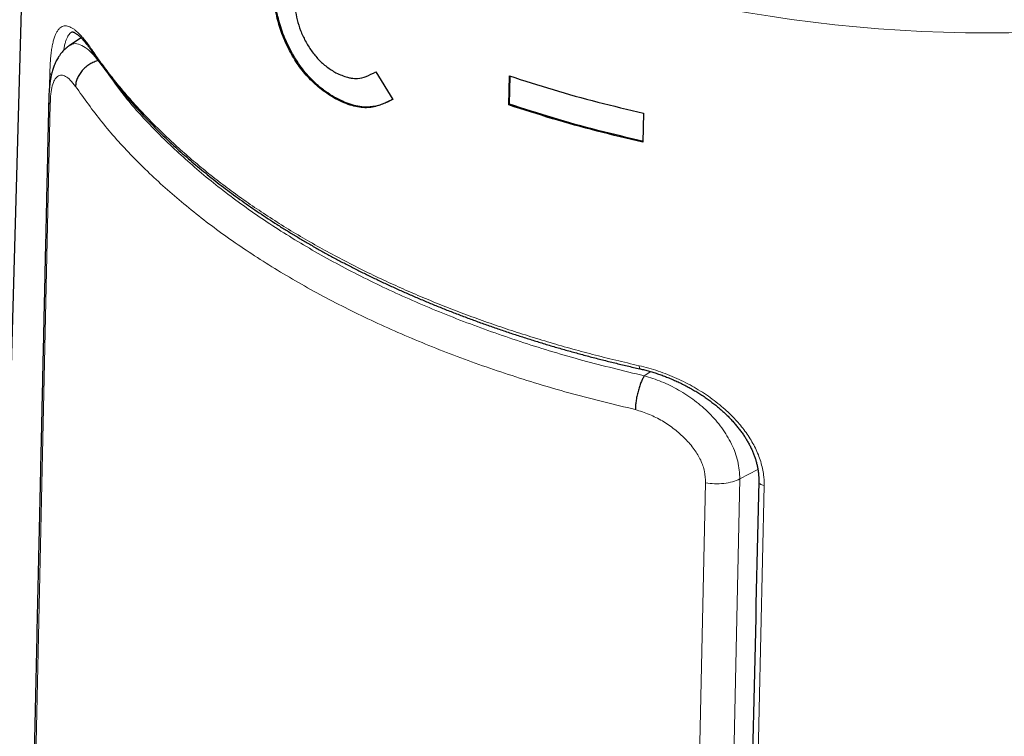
# Model space of a CAD drawing. Header units: millimetres. Extents: x 8 to 882, y 12 to 770.
# Tile 26 of 60: x 776 to 804, y 247 to 268. Entities that reach past the tile are written whole.
import ezdxf

# ---------------------------------------------------------------- set-up
doc = ezdxf.new("R2010")
doc.units = ezdxf.units.MM

msp = doc.modelspace()

# ---------------------------------------------------------------- linework, layer by layer
at = {"color": 7, "linetype": 'Continuous', "lineweight": 30}
for p, q in [((776.677, 281.41), (772.909, 146.137)), ((778.009, 267.088), (777.677, 266.866)), ((786.403, 266.121), (786.89, 265.334)), ((790.195, 265.176), (790.212, 266.002)), ((790.215, 265.196), (790.231, 265.996)), ((785.285, 265.365), (785.258, 265.349)), ((790.215, 265.196), (790.195, 265.176)), ((794.033, 264.943), (794.015, 264.116))]:
    msp.add_line(p, q, dxfattribs=at)
at = {"color": 252, "linetype": 'Continuous', "lineweight": 0}
for p, q in [((778.498, 266.441), (778.496, 266.44)), ((778.496, 266.44), (778.598, 266.303)), ((777.109, 265.706), (777.118, 266.084)), ((777.129, 265.193), (774.713, 154.812)), ((794.238, 257.58), (794.05, 257.461)), ((797.289, 254.792), (796.775, 254.525)), ((794.632, 201.638), (795.8, 254.415)), ((796.775, 254.525), (795.624, 202.376))]:
    msp.add_line(p, q, dxfattribs=at)
at = {"color": 252, "linetype": 'Continuous', "lineweight": 0, "flags": 128}
for points in [[(793.909, 257.749), (793.91, 257.722), (793.913, 257.699), (793.918, 257.68), (793.925, 257.667), (793.934, 257.66), (793.938, 257.658)], [(797.467, 254.337), (797.434, 254.344), (797.403, 254.353), (797.376, 254.366), (797.353, 254.381), (797.334, 254.398), (797.322, 254.417), (797.315, 254.436), (797.314, 254.449)]]:
    msp.add_lwpolyline(points, dxfattribs=at)
at = {"color": 252, "linetype": 'Continuous', "lineweight": 0}
for centre, radius, start, end in [((803.901, 308.897), 41.671, 242.3386, 297.4409), ((778.437, 266.748), 0.124, 177.6453, 213.5444), ((777.222, 266.134), 0.115, 205.7705, 238.5892)]:
    msp.add_arc(centre, radius, start, end, dxfattribs=at)
at = {"color": 7, "linetype": 'Continuous', "lineweight": 30}
for points, knots in [([(785.258, 265.349), (785.122, 265.433), (784.861, 265.596), (784.502, 265.923), (784.192, 266.3), (783.934, 266.724), (783.73, 267.177), (783.586, 267.648), (783.5, 268.132), (783.491, 268.439), (783.487, 268.599)], [0, 0, 0, 0, 0.135382, 0.260596, 0.380153, 0.499213, 0.618465, 0.738499, 0.864244, 1, 1, 1, 1]), ([(785.285, 265.365), (785.201, 265.414), (785.034, 265.511), (784.789, 265.695), (784.576, 265.894), (784.393, 266.099), (784.24, 266.301), (784.098, 266.516), (783.971, 266.742), (783.856, 266.975), (783.757, 267.214), (783.676, 267.456), (783.618, 267.67), (783.579, 267.855), (783.553, 268.012), (783.534, 268.168), (783.521, 268.32), (783.516, 268.468), (783.517, 268.565), (783.517, 268.613)], [0, 0, 0, 0, 0.083475, 0.166009, 0.249204, 0.311401, 0.373763, 0.436428, 0.498991, 0.561284, 0.623966, 0.686577, 0.748936, 0.790303, 0.832235, 0.874454, 0.916489, 0.95784, 1, 1, 1, 1]), ([(784.094, 268.218), (784.096, 268.115), (784.101, 267.915), (784.158, 267.601), (784.238, 267.344), (784.322, 267.146), (784.42, 266.949), (784.565, 266.714), (784.773, 266.463), (785.01, 266.248), (785.181, 266.145), (785.269, 266.092)], [0, 0, 0, 0, 0.134461, 0.259427, 0.379189, 0.438706, 0.498759, 0.621066, 0.741789, 0.866429, 1, 1, 1, 1]), ([(777.743, 267.253), (777.743, 267.253), (777.746, 267.255), (777.748, 267.255), (777.751, 267.256), (777.757, 267.257), (777.766, 267.256), (777.78, 267.253), (777.797, 267.247), (777.819, 267.237), (777.844, 267.224), (777.872, 267.206), (777.902, 267.183), (777.936, 267.157), (777.971, 267.125), (778.009, 267.088), (778.049, 267.046), (778.091, 267), (778.135, 266.948), (778.18, 266.892), (778.226, 266.831), (778.272, 266.768), (778.308, 266.716), (778.328, 266.687), (778.334, 266.679)], [0, 0, 0, 0, 0.00321, 0.056017, 0.12591, 0.17704, 0.224655, 0.269586, 0.317182, 0.363374, 0.409199, 0.455101, 0.501371, 0.548157, 0.595502, 0.643384, 0.69174, 0.740485, 0.789527, 0.839359, 0.889129, 0.939278, 0.983868, 1, 1, 1, 1]), ([(777.679, 266.868), (777.655, 266.851), (777.611, 266.82), (777.555, 266.771), (777.509, 266.726), (777.461, 266.674), (777.413, 266.614), (777.369, 266.55), (777.334, 266.492), (777.301, 266.432), (777.271, 266.369), (777.245, 266.305), (777.222, 266.244), (777.202, 266.183), (777.183, 266.119), (777.165, 266.047), (777.147, 265.966), (777.131, 265.875), (777.119, 265.79), (777.11, 265.717), (777.104, 265.66), (777.099, 265.603), (777.095, 265.538), (777.091, 265.458), (777.089, 265.397), (777.088, 265.364)], [0, 0, 0, 0, 0.04913, 0.088779, 0.120626, 0.154669, 0.208286, 0.250873, 0.289996, 0.331209, 0.374774, 0.419021, 0.460404, 0.498813, 0.540956, 0.587269, 0.640867, 0.699204, 0.75986, 0.798108, 0.832078, 0.862605, 0.899333, 0.945113, 1, 1, 1, 1]), ([(778.333, 266.679), (778.339, 266.671), (778.391, 266.592), (778.494, 266.445), (778.643, 266.239), (778.796, 266.035), (778.954, 265.832), (779.116, 265.631), (779.284, 265.431), (779.456, 265.232), (779.634, 265.034), (779.816, 264.838), (780.003, 264.643), (780.194, 264.451), (780.39, 264.259), (780.591, 264.07), (780.796, 263.881), (781.006, 263.695), (781.22, 263.51), (781.438, 263.328), (781.66, 263.147), (781.887, 262.968), (782.118, 262.791), (782.354, 262.615), (782.593, 262.442), (782.837, 262.271), (783.085, 262.102), (783.336, 261.935), (783.592, 261.77), (783.852, 261.607), (784.116, 261.445), (784.385, 261.286), (784.656, 261.129), (784.931, 260.975), (785.209, 260.823), (785.492, 260.674), (785.779, 260.526), (786.07, 260.38), (786.364, 260.236), (786.662, 260.095), (786.964, 259.956), (787.268, 259.82), (787.575, 259.687), (787.884, 259.556), (788.195, 259.429), (788.509, 259.304), (788.826, 259.182), (789.148, 259.061), (789.472, 258.944), (789.799, 258.829), (790.129, 258.716), (790.461, 258.607), (790.796, 258.5), (791.133, 258.396), (791.473, 258.294), (791.816, 258.195), (792.161, 258.099), (792.509, 258.006), (792.86, 257.915), (793.212, 257.828), (793.566, 257.743), (793.808, 257.687), (793.933, 257.659), (793.938, 257.658)], [0, 0, 0, 0, 0.002184, 0.019098, 0.036006, 0.052882, 0.069707, 0.086552, 0.103439, 0.120325, 0.137214, 0.154111, 0.171018, 0.187944, 0.204784, 0.221693, 0.238622, 0.255545, 0.272437, 0.289276, 0.306138, 0.32306, 0.339962, 0.356851, 0.37373, 0.390605, 0.40748, 0.424358, 0.441245, 0.458145, 0.475063, 0.492004, 0.508976, 0.525794, 0.54264, 0.559542, 0.576488, 0.593464, 0.610459, 0.627461, 0.644453, 0.661423, 0.678358, 0.695246, 0.712076, 0.728836, 0.745665, 0.762592, 0.779499, 0.796391, 0.813273, 0.83015, 0.847026, 0.863906, 0.880794, 0.897694, 0.914612, 0.931553, 0.948526, 0.965411, 0.982323, 0.999271, 1, 1, 1, 1]), ([(778.496, 266.44), (778.456, 266.427), (778.374, 266.401), (778.254, 266.338), (778.14, 266.256), (778.038, 266.157), (777.956, 266.046), (777.896, 265.93), (777.859, 265.815), (777.854, 265.741), (777.851, 265.705)], [0, 0, 0, 0, 0.117414, 0.241097, 0.369344, 0.5, 0.630656, 0.758903, 0.882586, 1, 1, 1, 1]), ([(785.269, 266.092), (785.381, 266.042), (785.526, 265.976), (785.701, 265.94), (785.796, 265.93), (785.943, 265.932), (786.152, 265.986), (786.313, 266.073), (786.403, 266.121)], [0, 0, 0, 0, 0.264241, 0.345248, 0.423462, 0.499458, 0.720467, 1, 1, 1, 1]), ([(777.088, 265.363), (777.083, 265.138), (777.073, 264.691), (777.058, 264.029), (777.044, 263.383), (777.029, 262.752), (777.016, 262.141), (777.003, 261.549), (776.99, 260.975), (776.977, 260.417), (776.965, 259.87), (776.953, 259.335), (776.942, 258.812), (776.93, 258.305), (776.919, 257.814), (776.909, 257.339), (776.898, 256.879), (776.888, 256.435), (776.879, 256.007), (776.87, 255.595), (776.861, 255.198), (776.852, 254.817), (776.844, 254.452), (776.837, 254.103), (776.829, 253.778), (776.823, 253.477), (776.816, 253.197), (776.81, 252.926), (776.804, 252.658), (776.798, 252.39), (776.786, 251.845), (776.768, 251.019), (776.743, 249.91), (776.718, 248.789), (776.693, 247.657), (776.668, 246.516), (776.559, 241.643), (776.454, 236.894), (776.352, 232.267), (776.334, 231.48), (776.316, 230.68), (776.298, 229.866), (776.28, 229.043), (776.262, 228.21), (776.243, 227.369), (776.224, 226.515), (776.209, 225.809), (776.197, 225.257), (776.188, 224.867), (776.179, 224.484), (776.171, 224.111), (776.162, 223.713), (776.153, 223.292), (776.143, 222.851), (776.134, 222.442), (776.126, 222.063), (776.118, 221.715), (776.111, 221.38), (776.104, 221.06), (776.097, 220.754), (776.089, 220.406), (776.081, 220.006), (776.07, 219.544), (776.06, 219.065), (776.049, 218.568), (776.038, 218.058), (776.026, 217.534), (776.014, 216.997), (776.002, 216.444), (775.989, 215.874), (775.977, 215.289), (775.963, 214.687), (775.95, 214.069), (775.936, 213.424), (775.921, 212.753), (775.905, 212.062), (775.887, 211.237), (775.867, 210.291), (775.843, 209.227), (775.82, 208.181), (775.797, 207.152), (775.777, 206.211), (775.758, 205.355), (775.741, 204.578), (775.724, 203.805), (775.707, 203.032), (775.645, 200.217), (775.499, 193.552), (775.33, 185.857), (775.207, 180.209), (775.168, 178.415), (775.151, 177.658), (775.135, 176.905), (775.117, 176.116), (775.1, 175.296), (775.081, 174.447), (775.063, 173.616), (775.045, 172.805), (775.028, 172.012), (775.015, 171.41), (775.006, 170.988), (775, 170.737), (774.994, 170.472), (774.988, 170.193), (774.982, 169.9), (774.975, 169.598), (774.969, 169.289), (774.962, 168.972), (774.954, 168.643), (774.947, 168.301), (774.939, 167.932), (774.93, 167.534), (774.921, 167.107), (774.911, 166.664), (774.901, 166.205), (774.891, 165.731), (774.88, 165.24), (774.869, 164.733), (774.858, 164.21), (774.846, 163.671), (774.834, 163.116), (774.822, 162.546), (774.809, 161.959), (774.796, 161.356), (774.782, 160.738), (774.768, 160.103), (774.754, 159.442), (774.739, 158.753), (774.724, 158.037), (774.708, 157.303), (774.691, 156.552), (774.675, 155.783), (774.663, 155.265), (774.658, 155.003)], [0, 0, 0, 0, 0.00614, 0.012137, 0.017993, 0.023705, 0.029276, 0.034609, 0.039804, 0.044862, 0.049782, 0.054662, 0.059399, 0.063992, 0.068443, 0.072751, 0.076916, 0.080938, 0.084817, 0.088553, 0.092146, 0.095596, 0.098903, 0.102067, 0.105089, 0.107732, 0.110256, 0.112683, 0.115107, 0.117536, 0.119972, 0.129922, 0.139974, 0.150128, 0.160384, 0.170743, 0.181163, 0.292813, 0.299827, 0.306947, 0.314197, 0.321574, 0.32908, 0.336577, 0.344198, 0.351942, 0.359811, 0.363376, 0.366938, 0.370411, 0.37379, 0.377075, 0.381235, 0.385233, 0.389069, 0.392358, 0.395518, 0.398549, 0.401452, 0.404226, 0.406871, 0.410903, 0.415091, 0.419433, 0.423931, 0.428584, 0.433304, 0.438172, 0.443186, 0.448346, 0.453653, 0.459106, 0.464705, 0.470451, 0.476627, 0.482948, 0.489249, 0.499041, 0.508678, 0.518158, 0.527482, 0.53665, 0.543744, 0.550756, 0.557759, 0.564761, 0.571764, 0.634288, 0.745938, 0.780951, 0.787829, 0.794707, 0.801556, 0.808292, 0.816156, 0.82385, 0.831374, 0.838729, 0.845915, 0.852932, 0.855104, 0.857371, 0.859769, 0.862298, 0.864957, 0.867747, 0.870497, 0.873364, 0.876346, 0.879445, 0.88266, 0.886385, 0.890255, 0.89427, 0.898429, 0.902733, 0.907182, 0.911775, 0.916513, 0.921396, 0.926424, 0.931596, 0.936913, 0.942374, 0.947981, 0.953732, 0.959628, 0.965959, 0.97245, 0.979099, 0.985907, 0.992874, 1, 1, 1, 1]), ([(786.89, 265.334), (786.821, 265.299), (786.692, 265.232), (786.497, 265.158), (786.315, 265.111), (786.132, 265.091), (785.937, 265.104), (785.723, 265.152), (785.494, 265.232), (785.338, 265.309), (785.258, 265.349)], [0, 0, 0, 0, 0.146327, 0.277942, 0.39547, 0.499793, 0.614923, 0.73565, 0.863563, 1, 1, 1, 1]), ([(786.888, 265.337), (786.85, 265.317), (786.767, 265.271), (786.631, 265.212), (786.481, 265.16), (786.325, 265.125), (786.149, 265.108), (785.95, 265.122), (785.729, 265.173), (785.506, 265.253), (785.359, 265.328), (785.285, 265.365)], [0, 0, 0, 0, 0.082979, 0.184552, 0.288697, 0.389685, 0.490128, 0.617302, 0.745201, 0.872315, 1, 1, 1, 1]), ([(793.938, 257.658), (793.957, 257.654), (794.019, 257.64), (794.128, 257.612), (794.261, 257.575), (794.395, 257.533), (794.526, 257.489), (794.657, 257.44), (794.787, 257.388), (794.917, 257.332), (795.046, 257.273), (795.175, 257.21), (795.301, 257.143), (795.426, 257.074), (795.548, 257.002), (795.667, 256.927), (795.784, 256.849), (795.898, 256.768), (796.008, 256.686), (796.115, 256.6), (796.219, 256.513), (796.319, 256.423), (796.415, 256.331), (796.506, 256.239), (796.592, 256.146), (796.674, 256.051), (796.751, 255.956), (796.824, 255.858), (796.891, 255.761), (796.954, 255.663), (797.012, 255.564), (797.065, 255.465), (797.113, 255.365), (797.156, 255.265), (797.194, 255.165), (797.227, 255.067), (797.254, 254.968), (797.276, 254.87), (797.294, 254.772), (797.306, 254.674), (797.313, 254.576), (797.315, 254.501), (797.314, 254.459), (797.314, 254.449)], [0, 0, 0, 0, 0.011772, 0.037969, 0.066183, 0.092904, 0.119603, 0.146359, 0.173167, 0.200077, 0.22711, 0.254192, 0.281235, 0.308154, 0.334894, 0.361674, 0.388248, 0.4146, 0.440799, 0.466911, 0.493005, 0.51907, 0.544699, 0.569934, 0.594868, 0.61956, 0.644072, 0.668467, 0.692801, 0.716608, 0.74029, 0.763924, 0.787441, 0.810788, 0.833914, 0.85678, 0.879361, 0.90194, 0.92478, 0.947557, 0.970224, 0.993095, 1, 1, 1, 1]), ([(794.05, 257.461), (794.035, 257.434), (794.004, 257.378), (793.957, 257.272), (793.913, 257.15), (793.874, 257.015), (793.841, 256.876), (793.817, 256.739), (793.802, 256.612), (793.798, 256.536), (793.797, 256.5)], [0, 0, 0, 0, 0.117414, 0.241097, 0.369344, 0.5, 0.630656, 0.758903, 0.882586, 1, 1, 1, 1]), ([(797.314, 254.45), (797.22, 250.308), (796.966, 239.186), (796.576, 221.957), (796.283, 208.871), (796.146, 202.765)], [0, 0, 0, 0, 0.2403829, 0.6455133, 1, 1, 1, 1])]:
    msp.add_open_spline(points, degree=3, knots=knots, dxfattribs=at)
at = {"color": 252, "linetype": 'Continuous', "lineweight": 0}
for points, knots in [([(777.118, 266.084), (777.12, 266.151), (777.124, 266.285), (777.136, 266.469), (777.153, 266.64), (777.175, 266.795), (777.202, 266.933), (777.233, 267.054), (777.269, 267.158), (777.31, 267.247), (777.357, 267.319), (777.41, 267.374), (777.467, 267.41), (777.526, 267.428), (777.588, 267.428), (777.652, 267.414), (777.718, 267.386), (777.788, 267.344), (777.864, 267.287), (777.945, 267.213), (778.033, 267.121), (778.123, 267.013), (778.216, 266.892), (778.281, 266.799), (778.313, 266.753)], [0, 0, 0, 0, 0.044291, 0.08875, 0.133216, 0.177517, 0.221752, 0.266129, 0.310522, 0.35478, 0.402184, 0.449721, 0.497273, 0.544698, 0.58786, 0.631141, 0.674468, 0.717762, 0.760935, 0.808646, 0.856511, 0.904428, 0.952291, 1, 1, 1, 1]), ([(777.744, 267.252), (777.737, 267.249), (777.716, 267.238), (777.685, 267.209), (777.65, 267.165), (777.616, 267.106), (777.584, 267.031), (777.553, 266.934), (777.528, 266.833), (777.515, 266.758), (777.51, 266.726)], [0, 0, 0, 0, 0.065499, 0.192783, 0.320518, 0.44646, 0.594436, 0.743261, 0.893025, 1, 1, 1, 1]), ([(777.681, 266.857), (777.695, 266.869), (777.755, 266.926), (777.888, 266.927), (778.075, 266.86), (778.279, 266.7), (778.423, 266.527), (778.496, 266.44)], [0, 0, 0, 0, 0.067196, 0.30344, 0.535713, 0.767066, 1, 1, 1, 1]), ([(778.313, 266.753), (778.399, 266.628), (778.572, 266.378), (778.851, 266.008), (779.137, 265.653), (779.429, 265.313), (779.724, 264.988), (780.001, 264.699), (780.256, 264.445), (780.541, 264.173), (780.892, 263.852), (781.317, 263.487), (781.761, 263.127), (782.223, 262.774), (782.704, 262.428), (783.202, 262.089), (783.719, 261.757), (784.253, 261.432), (784.805, 261.115), (785.373, 260.807), (785.958, 260.507), (786.538, 260.227), (787.111, 259.965), (787.675, 259.72), (788.251, 259.483), (788.838, 259.255), (789.435, 259.036), (790.043, 258.825), (790.663, 258.622), (791.293, 258.429), (791.932, 258.244), (792.581, 258.07), (793.24, 257.903), (793.686, 257.801), (793.909, 257.749)], [0, 0, 0, 0, 0.030805, 0.061615, 0.09242, 0.120377, 0.148339, 0.176296, 0.195938, 0.215579, 0.249159, 0.282746, 0.316326, 0.35017, 0.38402, 0.417863, 0.452036, 0.486215, 0.520388, 0.554832, 0.589284, 0.623728, 0.654813, 0.685897, 0.717071, 0.748254, 0.779438, 0.810611, 0.842076, 0.873551, 0.905027, 0.936492, 0.968246, 1, 1, 1, 1]), ([(777.851, 265.705), (777.8, 265.769), (777.701, 265.894), (777.565, 266), (777.443, 266.037), (777.338, 266), (777.251, 265.9), (777.186, 265.731), (777.143, 265.497), (777.134, 265.295), (777.129, 265.193)], [0, 0, 0, 0, 0.133645, 0.26191, 0.388702, 0.518058, 0.645213, 0.764463, 0.880903, 1, 1, 1, 1]), ([(778.758, 266.087), (778.91, 265.875), (779.299, 265.332), (780.064, 264.491), (781.03, 263.564), (782.111, 262.676), (783.295, 261.831), (784.579, 261.035), (785.962, 260.29), (787.434, 259.598), (788.985, 258.965), (790.608, 258.395), (792.293, 257.886), (793.463, 257.603), (794.05, 257.461)], [0, 0, 0, 0, 0.054862, 0.140629, 0.226527, 0.312442, 0.398262, 0.483884, 0.569723, 0.655941, 0.742069, 0.827872, 0.913706, 1, 1, 1, 1]), ([(793.797, 256.5), (793.198, 256.645), (792, 256.934), (790.274, 257.456), (788.61, 258.039), (787.022, 258.687), (785.515, 259.394), (784.097, 260.159), (782.776, 260.975), (781.558, 261.841), (780.449, 262.751), (779.457, 263.701), (778.575, 264.685), (778.092, 265.365), (777.851, 265.705)], [0, 0, 0, 0, 0.0833384, 0.1666741, 0.2500077, 0.3333397, 0.4166706, 0.5000009, 0.5833311, 0.6666618, 0.7499935, 0.8333268, 0.9166621, 1, 1, 1, 1]), ([(777.093, 265.364), (777.091, 265.354), (777.079, 265.298), (777.106, 265.241), (777.129, 265.193)], [0, 0, 0, 0, 0.16167, 1, 1, 1, 1]), ([(793.909, 257.749), (793.998, 257.728), (794.178, 257.685), (794.447, 257.6), (794.714, 257.503), (794.978, 257.391), (795.232, 257.269), (795.476, 257.136), (795.709, 256.994), (795.934, 256.842), (796.15, 256.678), (796.341, 256.517), (796.509, 256.36), (796.655, 256.21), (796.793, 256.053), (796.922, 255.887), (797.042, 255.715), (797.149, 255.536), (797.243, 255.352), (797.323, 255.162), (797.386, 254.969), (797.432, 254.775), (797.457, 254.605), (797.468, 254.459), (797.467, 254.378), (797.467, 254.337)], [0, 0, 0, 0, 0.051677, 0.103548, 0.155489, 0.207365, 0.259046, 0.307833, 0.3568, 0.405817, 0.454761, 0.50353, 0.54224, 0.580983, 0.619689, 0.659859, 0.700074, 0.740237, 0.78149, 0.822937, 0.864435, 0.905855, 0.947086, 0.973543, 1, 1, 1, 1]), ([(794.05, 257.461), (794.216, 257.41), (794.549, 257.307), (795.035, 257.065), (795.495, 256.765), (795.914, 256.403), (796.274, 255.985), (796.553, 255.52), (796.744, 255.022), (796.765, 254.692), (796.775, 254.525)], [0, 0, 0, 0, 0.120959, 0.242193, 0.363826, 0.486248, 0.610909, 0.738067, 0.867346, 1, 1, 1, 1]), ([(795.8, 254.415), (795.795, 254.523), (795.784, 254.736), (795.669, 255.061), (795.481, 255.376), (795.223, 255.675), (794.917, 255.949), (794.571, 256.183), (794.194, 256.373), (793.931, 256.457), (793.797, 256.5)], [0, 0, 0, 0, 0.1191065, 0.2354847, 0.3545869, 0.4815082, 0.6113688, 0.7383877, 0.8666168, 1, 1, 1, 1]), ([(796.775, 254.525), (796.707, 254.496), (796.57, 254.438), (796.319, 254.392), (796.055, 254.38), (795.884, 254.403), (795.8, 254.415)], [0, 0, 0, 0, 0.245906, 0.5, 0.754094, 1, 1, 1, 1]), ([(797.467, 254.337), (797.26, 245.266), (796.867, 228.112), (796.481, 210.96), (796.298, 202.878)], [0, 0, 0, 0, 0.528785, 1, 1, 1, 1])]:
    msp.add_open_spline(points, degree=3, knots=knots, dxfattribs=at)
at = {"color": 7, "linetype": 'Continuous', "lineweight": 30}
for points in [[(790.212, 266.002), (790.623, 265.87), (791.446, 265.604), (792.722, 265.25), (793.596, 265.045), (794.033, 264.943)], [(794.015, 264.116), (793.579, 264.218), (792.705, 264.423), (791.429, 264.777), (790.607, 265.043), (790.195, 265.176)], [(794.03, 264.137), (793.594, 264.239), (792.721, 264.444), (791.448, 264.797), (790.626, 265.063), (790.215, 265.196)]]:
    msp.add_open_spline(points, degree=3, dxfattribs=at)

doc.saveas('drawing.dxf')
